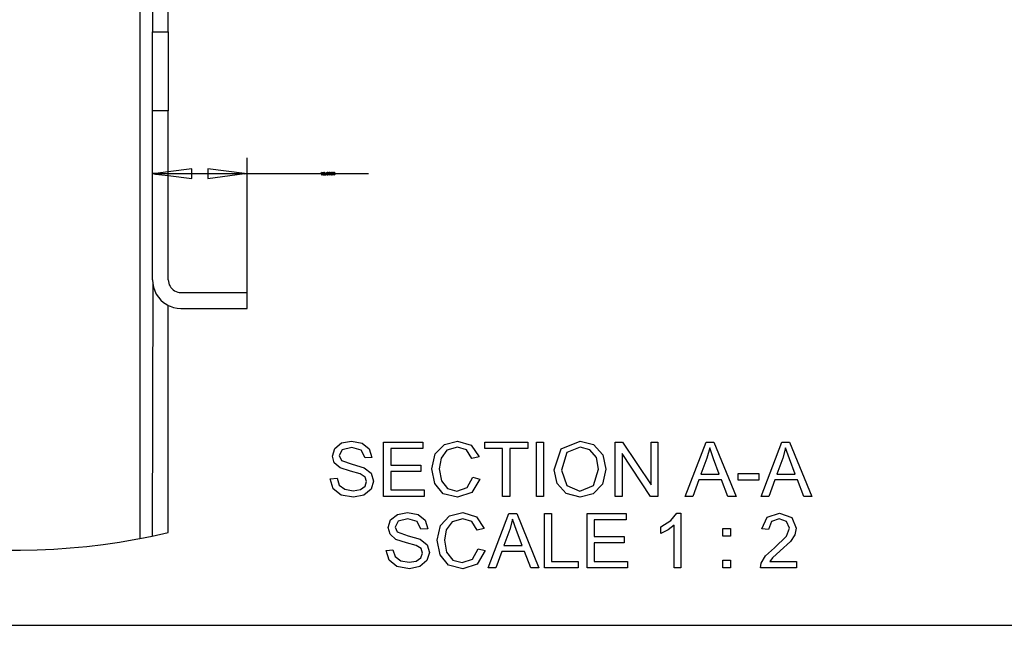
# Model space of a CAD drawing. Extents: x -1077 to 53, y -1488 to -1083.
# Tile 4 of 45: x -968 to -906, y -1424 to -1386. Entities that reach past the tile are written whole.
import ezdxf

# ---------------------------------------------------------------- set-up
doc = ezdxf.new("R2010")
doc.units = 0
doc.layers.add('Layer0', color=7, linetype='Continuous', true_color=0xffffff)
doc.layers.add('MTEXT', color=7, linetype='Continuous', true_color=0xffffff)

msp = doc.modelspace()

# ---------------------------------------------------------------- linework, layer by layer
at = {"layer": 'Layer0'}
for p, q in [((-960.88, -1384.946), (-960.88, -1418.57)), ((-960.08, -1384.946), (-960.08, -1386.496)), ((-959.08, -1386.496), (-959.08, -1384.946)), ((-960.08, -1391.496), (-960.08, -1386.496)), ((-960.08, -1386.496), (-959.08, -1386.496)), ((-959.08, -1386.496), (-959.08, -1391.496)), ((-959.08, -1391.496), (-960.08, -1391.496)), ((-960.08, -1391.559), (-960.08, -1391.496)), ((-960.08, -1395.468), (-960.08, -1391.559)), ((-959.08, -1395.344), (-959.08, -1391.496)), ((-954.08, -1395.288), (-954.08, -1394.468)), ((-959.08, -1395.344), (-959.9, -1395.468)), ((-957.58, -1395.158), (-959.08, -1395.344)), ((-959.08, -1395.468), (-959.08, -1395.344)), ((-957.58, -1395.468), (-957.58, -1395.158)), ((-956.58, -1395.158), (-956.58, -1395.468)), ((-954.26, -1395.468), (-956.58, -1395.158)), ((-954.08, -1395.468), (-954.08, -1395.288)), ((-960.08, -1395.468), (-959.9, -1395.438)), ((-960.08, -1395.468), (-959.9, -1395.498)), ((-959.9, -1395.468), (-960.08, -1395.468)), ((-960.08, -1395.648), (-960.08, -1395.468)), ((-960.08, -1402.196), (-960.08, -1395.648)), ((-959.9, -1395.438), (-959.9, -1395.468)), ((-959.9, -1395.468), (-959.08, -1395.468)), ((-959.9, -1395.468), (-959.9, -1395.498)), ((-959.9, -1395.498), (-959.08, -1395.592)), ((-959.08, -1395.468), (-957.58, -1395.468)), ((-959.08, -1395.592), (-959.08, -1395.468)), ((-959.08, -1402.196), (-959.08, -1395.592)), ((-959.08, -1395.592), (-957.58, -1395.778)), ((-957.58, -1395.778), (-957.58, -1395.468)), ((-957.58, -1395.468), (-956.58, -1395.468)), ((-956.58, -1395.468), (-956.58, -1395.778)), ((-956.58, -1395.468), (-954.26, -1395.468)), ((-956.58, -1395.778), (-954.26, -1395.468)), ((-954.26, -1395.438), (-954.08, -1395.468)), ((-954.26, -1395.468), (-954.26, -1395.438)), ((-954.26, -1395.498), (-954.26, -1395.468)), ((-954.08, -1395.468), (-954.26, -1395.498)), ((-954.26, -1395.468), (-954.08, -1395.468)), ((-954.08, -1395.468), (-946.401, -1395.468)), ((-954.08, -1402.934), (-954.08, -1395.468)), ((-960.08, -1402.196), (-960.065, -1402.431)), ((-959.08, -1402.196), (-959.073, -1402.301)), ((-960.065, -1402.431), (-960.104, -1418.416)), ((-960.065, -1402.431), (-960.019, -1402.662)), ((-960.019, -1402.662), (-959.943, -1402.885)), ((-959.073, -1402.301), (-959.053, -1402.403)), ((-959.053, -1402.403), (-959.019, -1402.502)), ((-959.019, -1402.502), (-958.973, -1402.596)), ((-958.973, -1402.596), (-958.915, -1402.683)), ((-958.915, -1402.683), (-958.846, -1402.762)), ((-958.846, -1402.762), (-958.767, -1402.831)), ((-958.767, -1402.831), (-958.68, -1402.889)), ((-959.943, -1402.885), (-959.839, -1403.096)), ((-959.839, -1403.096), (-959.708, -1403.292)), ((-959.708, -1403.292), (-959.553, -1403.469)), ((-958.68, -1402.889), (-958.586, -1402.935)), ((-958.586, -1402.935), (-958.487, -1402.969)), ((-958.487, -1402.969), (-958.384, -1402.989)), ((-958.384, -1402.989), (-958.28, -1402.996)), ((-958.28, -1402.996), (-954.08, -1402.996)), ((-954.08, -1402.996), (-954.08, -1402.934)), ((-954.08, -1403.996), (-954.08, -1402.996)), ((-959.553, -1403.469), (-959.376, -1403.624)), ((-959.376, -1403.624), (-959.18, -1403.755)), ((-959.18, -1403.755), (-959.08, -1403.809)), ((-959.08, -1418.19), (-959.08, -1403.809)), ((-959.08, -1403.809), (-958.969, -1403.859)), ((-958.969, -1403.859), (-958.746, -1403.935)), ((-958.746, -1403.935), (-958.515, -1403.981)), ((-958.515, -1403.981), (-958.28, -1403.996)), ((-958.28, -1403.996), (-954.08, -1403.996)), ((-960.88, -1418.57), (-960.104, -1418.416)), ((-960.104, -1418.416), (-959.08, -1418.19)), ((-964.248, -1419.066), (-963.206, -1418.942)), ((-963.206, -1418.942), (-962.168, -1418.792)), ((-962.168, -1418.792), (-961.134, -1418.617)), ((-961.134, -1418.617), (-960.88, -1418.57)), ((-969.484, -1419.302), (-968.435, -1419.306)), ((-968.435, -1419.306), (-967.386, -1419.285)), ((-967.386, -1419.285), (-966.339, -1419.238)), ((-966.339, -1419.238), (-965.292, -1419.164)), ((-965.292, -1419.164), (-964.248, -1419.066)), ((-1019.56, -1424.064), (-809.56, -1424.064))]:
    msp.add_line(p, q, dxfattribs=at)
at = {"layer": 'MTEXT'}
for p, q in [((-949.388, -1395.422), (-949.356, -1395.401)), ((-949.388, -1395.443), (-949.388, -1395.422)), ((-949.365, -1395.432), (-949.388, -1395.443)), ((-949.345, -1395.417), (-949.365, -1395.432)), ((-949.356, -1395.401), (-949.337, -1395.378)), ((-949.345, -1395.555), (-949.345, -1395.417)), ((-949.323, -1395.555), (-949.345, -1395.555)), ((-949.337, -1395.378), (-949.323, -1395.378)), ((-949.323, -1395.378), (-949.323, -1395.555)), ((-949.27, -1395.555), (-949.267, -1395.54)), ((-949.153, -1395.555), (-949.27, -1395.555)), ((-949.267, -1395.54), (-949.253, -1395.517)), ((-949.266, -1395.429), (-949.249, -1395.391)), ((-949.244, -1395.431), (-949.266, -1395.429)), ((-949.253, -1395.517), (-949.225, -1395.49)), ((-949.249, -1395.391), (-949.208, -1395.378)), ((-949.234, -1395.405), (-949.244, -1395.431)), ((-949.231, -1395.523), (-949.24, -1395.534)), ((-949.24, -1395.534), (-949.153, -1395.534)), ((-949.209, -1395.396), (-949.234, -1395.405)), ((-949.206, -1395.5), (-949.231, -1395.523)), ((-949.225, -1395.49), (-949.186, -1395.452)), ((-949.185, -1395.404), (-949.209, -1395.396)), ((-949.208, -1395.378), (-949.168, -1395.392)), ((-949.172, -1395.469), (-949.206, -1395.5)), ((-949.186, -1395.452), (-949.176, -1395.426)), ((-949.176, -1395.426), (-949.185, -1395.404)), ((-949.158, -1395.448), (-949.172, -1395.469)), ((-949.168, -1395.392), (-949.153, -1395.427)), ((-949.153, -1395.427), (-949.158, -1395.448)), ((-949.153, -1395.534), (-949.153, -1395.555)), ((-949.118, -1395.555), (-949.118, -1395.531)), ((-949.118, -1395.531), (-949.093, -1395.531)), ((-949.093, -1395.555), (-949.118, -1395.555)), ((-949.093, -1395.531), (-949.093, -1395.555)), ((-949.061, -1395.468), (-949.055, -1395.417)), ((-949.044, -1395.54), (-949.061, -1395.468)), ((-949.055, -1395.417), (-949.035, -1395.388)), ((-949.003, -1395.558), (-949.044, -1395.54)), ((-949.027, -1395.408), (-949.039, -1395.468)), ((-949.039, -1395.468), (-949.028, -1395.526)), ((-949.035, -1395.388), (-949.003, -1395.378)), ((-949.028, -1395.526), (-949.003, -1395.54)), ((-949.004, -1395.396), (-949.027, -1395.408)), ((-948.978, -1395.41), (-949.004, -1395.396)), ((-949.003, -1395.378), (-948.978, -1395.383)), ((-949.003, -1395.54), (-948.978, -1395.526)), ((-948.971, -1395.548), (-949.003, -1395.558)), ((-948.978, -1395.383), (-948.961, -1395.4)), ((-948.968, -1395.468), (-948.978, -1395.41)), ((-948.978, -1395.526), (-948.968, -1395.468)), ((-948.952, -1395.518), (-948.971, -1395.548)), ((-948.961, -1395.4), (-948.95, -1395.426)), ((-948.946, -1395.468), (-948.952, -1395.518)), ((-948.95, -1395.426), (-948.946, -1395.468)), ((-948.924, -1395.468), (-948.917, -1395.417)), ((-948.906, -1395.54), (-948.924, -1395.468)), ((-948.917, -1395.417), (-948.898, -1395.388)), ((-948.866, -1395.558), (-948.906, -1395.54)), ((-948.89, -1395.408), (-948.901, -1395.468)), ((-948.901, -1395.468), (-948.891, -1395.526)), ((-948.898, -1395.388), (-948.866, -1395.378)), ((-948.891, -1395.526), (-948.866, -1395.54)), ((-948.866, -1395.396), (-948.89, -1395.408)), ((-948.866, -1395.378), (-948.841, -1395.383)), ((-948.841, -1395.41), (-948.866, -1395.396)), ((-948.866, -1395.54), (-948.841, -1395.526)), ((-948.834, -1395.548), (-948.866, -1395.558)), ((-948.841, -1395.383), (-948.823, -1395.4)), ((-948.83, -1395.468), (-948.841, -1395.41)), ((-948.841, -1395.526), (-948.83, -1395.468)), ((-948.815, -1395.518), (-948.834, -1395.548)), ((-948.823, -1395.4), (-948.812, -1395.426)), ((-948.808, -1395.468), (-948.815, -1395.518)), ((-948.812, -1395.426), (-948.808, -1395.468)), ((-948.786, -1395.468), (-948.78, -1395.417)), ((-948.769, -1395.54), (-948.786, -1395.468)), ((-948.78, -1395.417), (-948.76, -1395.388)), ((-948.728, -1395.558), (-948.769, -1395.54)), ((-948.752, -1395.408), (-948.764, -1395.468)), ((-948.764, -1395.468), (-948.753, -1395.526)), ((-948.76, -1395.388), (-948.728, -1395.378)), ((-948.753, -1395.526), (-948.728, -1395.54)), ((-948.729, -1395.396), (-948.752, -1395.408)), ((-948.703, -1395.41), (-948.729, -1395.396)), ((-948.728, -1395.378), (-948.703, -1395.383)), ((-948.728, -1395.54), (-948.703, -1395.526)), ((-948.696, -1395.548), (-948.728, -1395.558)), ((-948.703, -1395.383), (-948.686, -1395.4)), ((-948.693, -1395.468), (-948.703, -1395.41)), ((-948.703, -1395.526), (-948.693, -1395.468)), ((-948.677, -1395.518), (-948.696, -1395.548)), ((-948.686, -1395.4), (-948.675, -1395.426)), ((-948.671, -1395.468), (-948.677, -1395.518)), ((-948.675, -1395.426), (-948.671, -1395.468)), ((-948.649, -1395.468), (-948.642, -1395.417)), ((-948.631, -1395.54), (-948.649, -1395.468)), ((-948.642, -1395.417), (-948.623, -1395.388)), ((-948.591, -1395.558), (-948.631, -1395.54)), ((-948.615, -1395.408), (-948.626, -1395.468)), ((-948.626, -1395.468), (-948.616, -1395.526)), ((-948.623, -1395.388), (-948.591, -1395.378)), ((-948.616, -1395.526), (-948.591, -1395.54)), ((-948.591, -1395.396), (-948.615, -1395.408)), ((-948.591, -1395.378), (-948.566, -1395.383)), ((-948.566, -1395.41), (-948.591, -1395.396)), ((-948.591, -1395.54), (-948.566, -1395.526)), ((-948.559, -1395.548), (-948.591, -1395.558)), ((-948.566, -1395.383), (-948.548, -1395.4)), ((-948.555, -1395.468), (-948.566, -1395.41)), ((-948.566, -1395.526), (-948.555, -1395.468)), ((-948.54, -1395.518), (-948.559, -1395.548)), ((-948.548, -1395.4), (-948.537, -1395.426)), ((-948.533, -1395.468), (-948.54, -1395.518)), ((-948.537, -1395.426), (-948.533, -1395.468)), ((-948.538, -1412.863), (-948.106, -1412.519)), ((-948.106, -1412.519), (-947.475, -1412.401)), ((-947.456, -1412.803), (-948.058, -1412.954)), ((-947.475, -1412.401), (-946.8, -1412.525)), ((-946.856, -1412.969), (-947.456, -1412.803)), ((-946.8, -1412.525), (-946.35, -1412.887)), ((-945.447, -1415.901), (-945.447, -1412.46)), ((-945.447, -1412.46), (-942.958, -1412.46)), ((-942.958, -1412.46), (-942.958, -1412.866)), ((-942.175, -1413.217), (-941.591, -1412.609)), ((-941.591, -1412.609), (-940.756, -1412.401)), ((-940.766, -1412.791), (-941.429, -1412.981)), ((-940.193, -1412.962), (-940.766, -1412.791)), ((-940.756, -1412.401), (-939.888, -1412.664)), ((-939.888, -1412.664), (-939.397, -1413.404)), ((-939.036, -1412.866), (-939.036, -1412.46)), ((-939.036, -1412.46), (-936.308, -1412.46)), ((-936.308, -1412.46), (-936.308, -1412.866)), ((-935.763, -1415.901), (-935.763, -1412.46)), ((-935.763, -1412.46), (-935.308, -1412.46)), ((-935.308, -1412.46), (-935.308, -1415.901)), ((-934.184, -1412.884), (-932.996, -1412.399)), ((-932.994, -1412.791), (-933.826, -1413.123)), ((-932.996, -1412.399), (-932.137, -1412.627)), ((-932.38, -1412.964), (-932.994, -1412.791)), ((-932.137, -1412.627), (-931.553, -1413.262)), ((-930.771, -1415.901), (-930.771, -1412.46)), ((-930.771, -1412.46), (-930.303, -1412.46)), ((-930.303, -1412.46), (-928.496, -1415.162)), ((-928.496, -1415.162), (-928.496, -1412.46)), ((-928.496, -1412.46), (-928.059, -1412.46)), ((-928.059, -1412.46), (-928.059, -1415.901)), ((-926.336, -1415.901), (-925.015, -1412.46)), ((-925.015, -1412.46), (-924.524, -1412.46)), ((-924.524, -1412.46), (-923.116, -1415.901)), ((-921.529, -1415.901), (-920.207, -1412.46)), ((-920.207, -1412.46), (-919.717, -1412.46)), ((-919.717, -1412.46), (-918.308, -1415.901)), ((-948.686, -1413.35), (-948.538, -1412.863)), ((-948.565, -1413.778), (-948.686, -1413.35)), ((-948.058, -1412.954), (-948.247, -1413.319)), ((-948.247, -1413.319), (-948.113, -1413.624)), ((-946.618, -1413.462), (-946.856, -1412.969)), ((-946.181, -1413.43), (-946.618, -1413.462)), ((-946.35, -1412.887), (-946.181, -1413.43)), ((-942.958, -1412.866), (-944.991, -1412.866)), ((-944.991, -1412.866), (-944.991, -1413.92)), ((-942.381, -1414.155), (-942.175, -1413.217)), ((-941.429, -1412.981), (-941.803, -1413.492)), ((-939.846, -1413.509), (-940.193, -1412.962)), ((-939.397, -1413.404), (-939.846, -1413.509)), ((-937.902, -1412.866), (-939.036, -1412.866)), ((-937.902, -1415.901), (-937.902, -1412.866)), ((-936.308, -1412.866), (-937.447, -1412.866)), ((-937.447, -1412.866), (-937.447, -1415.901)), ((-934.644, -1414.225), (-934.184, -1412.884)), ((-933.826, -1413.123), (-934.174, -1414.232)), ((-931.964, -1413.45), (-932.38, -1412.964)), ((-931.553, -1413.262), (-931.353, -1414.185)), ((-928.526, -1415.901), (-930.334, -1413.197)), ((-930.334, -1413.197), (-930.334, -1415.901)), ((-924.78, -1412.822), (-924.965, -1413.479)), ((-924.536, -1413.535), (-924.78, -1412.822)), ((-919.972, -1412.822), (-920.158, -1413.479)), ((-919.728, -1413.535), (-919.972, -1412.822)), ((-948.198, -1414.099), (-948.565, -1413.778)), ((-948.113, -1413.624), (-947.427, -1413.87)), ((-947.427, -1413.87), (-946.665, -1414.089)), ((-944.991, -1413.92), (-943.087, -1413.92)), ((-943.087, -1413.92), (-943.087, -1414.324)), ((-941.803, -1413.492), (-941.911, -1414.153)), ((-931.822, -1414.183), (-931.964, -1413.45)), ((-924.965, -1413.479), (-925.343, -1414.488)), ((-924.177, -1414.488), (-924.536, -1413.535)), ((-920.158, -1413.479), (-920.536, -1414.488)), ((-919.369, -1414.488), (-919.728, -1413.535)), ((-947.533, -1414.313), (-948.198, -1414.099)), ((-946.921, -1414.481), (-947.533, -1414.313)), ((-946.611, -1414.684), (-946.921, -1414.481)), ((-946.665, -1414.089), (-946.221, -1414.44)), ((-946.517, -1414.967), (-946.611, -1414.684)), ((-946.221, -1414.44), (-946.078, -1414.93)), ((-943.087, -1414.324), (-944.991, -1414.324)), ((-944.991, -1414.324), (-944.991, -1415.495)), ((-942.199, -1415.077), (-942.381, -1414.155)), ((-941.911, -1414.153), (-941.783, -1414.919)), ((-934.447, -1415.084), (-934.644, -1414.225)), ((-934.174, -1414.232), (-933.84, -1415.212)), ((-932.154, -1415.209), (-931.822, -1414.183)), ((-931.353, -1414.185), (-931.564, -1415.122)), ((-925.343, -1414.488), (-924.177, -1414.488)), ((-922.97, -1414.869), (-922.97, -1414.444)), ((-922.97, -1414.444), (-921.672, -1414.444)), ((-921.672, -1414.444), (-921.672, -1414.869)), ((-920.536, -1414.488), (-919.369, -1414.488)), ((-948.817, -1414.796), (-948.388, -1414.758)), ((-948.628, -1415.414), (-948.817, -1414.796)), ((-948.388, -1414.758), (-948.246, -1415.182)), ((-948.246, -1415.182), (-947.9, -1415.45)), ((-946.911, -1415.474), (-946.614, -1415.262)), ((-946.614, -1415.262), (-946.517, -1414.967)), ((-946.078, -1414.93), (-946.235, -1415.447)), ((-941.668, -1415.734), (-942.199, -1415.077)), ((-941.783, -1414.919), (-941.386, -1415.408)), ((-940.153, -1415.35), (-939.794, -1414.695)), ((-939.339, -1414.81), (-939.854, -1415.665)), ((-939.794, -1414.695), (-939.339, -1414.81)), ((-933.867, -1415.725), (-934.447, -1415.084)), ((-933.84, -1415.212), (-933.001, -1415.57)), ((-933.001, -1415.57), (-932.154, -1415.209)), ((-931.564, -1415.122), (-932.163, -1415.748)), ((-925.475, -1414.859), (-925.853, -1415.901)), ((-924.036, -1414.859), (-925.475, -1414.859)), ((-923.634, -1415.901), (-924.036, -1414.859)), ((-921.672, -1414.869), (-922.97, -1414.869)), ((-920.667, -1414.859), (-921.045, -1415.901)), ((-919.228, -1414.859), (-920.667, -1414.859)), ((-918.827, -1415.901), (-919.228, -1414.859)), ((-948.133, -1415.824), (-948.628, -1415.414)), ((-947.35, -1415.96), (-948.133, -1415.824)), ((-947.9, -1415.45), (-947.371, -1415.552)), ((-947.371, -1415.552), (-946.911, -1415.474)), ((-946.687, -1415.825), (-947.35, -1415.96)), ((-946.235, -1415.447), (-946.687, -1415.825)), ((-942.878, -1415.901), (-945.447, -1415.901)), ((-944.991, -1415.495), (-942.878, -1415.495)), ((-942.878, -1415.495), (-942.878, -1415.901)), ((-940.763, -1415.96), (-941.668, -1415.734)), ((-941.386, -1415.408), (-940.801, -1415.57)), ((-940.801, -1415.57), (-940.153, -1415.35)), ((-939.854, -1415.665), (-940.763, -1415.96)), ((-937.447, -1415.901), (-937.902, -1415.901)), ((-935.308, -1415.901), (-935.763, -1415.901)), ((-932.998, -1415.96), (-933.867, -1415.725)), ((-932.163, -1415.748), (-932.998, -1415.96)), ((-930.334, -1415.901), (-930.771, -1415.901)), ((-928.059, -1415.901), (-928.526, -1415.901)), ((-925.853, -1415.901), (-926.336, -1415.901)), ((-923.116, -1415.901), (-923.634, -1415.901)), ((-921.045, -1415.901), (-921.529, -1415.901)), ((-918.308, -1415.901), (-918.827, -1415.901)), ((-944.998, -1417.386), (-944.566, -1417.042)), ((-944.566, -1417.042), (-943.935, -1416.925)), ((-943.935, -1416.925), (-943.26, -1417.048)), ((-943.26, -1417.048), (-942.81, -1417.411)), ((-941.842, -1417.74), (-941.257, -1417.132)), ((-941.257, -1417.132), (-940.423, -1416.925)), ((-940.423, -1416.925), (-939.554, -1417.188)), ((-938.822, -1420.425), (-937.5, -1416.983)), ((-937.5, -1416.983), (-937.01, -1416.983)), ((-937.01, -1416.983), (-935.601, -1420.425)), ((-935.256, -1420.425), (-935.256, -1416.983)), ((-935.256, -1416.983), (-934.801, -1416.983)), ((-934.801, -1416.983), (-934.801, -1420.019)), ((-932.554, -1420.425), (-932.554, -1416.983)), ((-932.554, -1416.983), (-930.066, -1416.983)), ((-930.066, -1416.983), (-930.066, -1417.39)), ((-927.249, -1417.429), (-926.873, -1416.969)), ((-926.873, -1416.969), (-926.601, -1416.969)), ((-926.601, -1416.969), (-926.601, -1420.425)), ((-921.15, -1417.224), (-920.369, -1416.969)), ((-920.369, -1416.969), (-919.585, -1417.244)), ((-945.146, -1417.873), (-944.998, -1417.386)), ((-944.518, -1417.478), (-944.707, -1417.843)), ((-943.916, -1417.326), (-944.518, -1417.478)), ((-943.316, -1417.493), (-943.916, -1417.326)), ((-943.078, -1417.986), (-943.316, -1417.493)), ((-942.81, -1417.411), (-942.641, -1417.953)), ((-942.047, -1418.678), (-941.842, -1417.74)), ((-941.095, -1417.505), (-941.47, -1418.015)), ((-940.432, -1417.314), (-941.095, -1417.505)), ((-939.859, -1417.486), (-940.432, -1417.314)), ((-939.512, -1418.033), (-939.859, -1417.486)), ((-939.554, -1417.188), (-939.064, -1417.927)), ((-937.266, -1417.345), (-937.451, -1418.002)), ((-937.021, -1418.059), (-937.266, -1417.345)), ((-930.066, -1417.39), (-932.099, -1417.39)), ((-932.099, -1417.39), (-932.099, -1418.444)), ((-927.869, -1417.833), (-927.249, -1417.429)), ((-927.024, -1417.732), (-927.424, -1418.023)), ((-927.024, -1420.425), (-927.024, -1417.732)), ((-921.486, -1417.965), (-921.15, -1417.224)), ((-920.866, -1417.502), (-921.052, -1418.009)), ((-920.378, -1417.319), (-920.866, -1417.502)), ((-919.91, -1417.492), (-920.378, -1417.319)), ((-919.73, -1417.915), (-919.91, -1417.492)), ((-919.585, -1417.244), (-919.296, -1417.925)), ((-945.025, -1418.301), (-945.146, -1417.873)), ((-944.658, -1418.622), (-945.025, -1418.301)), ((-944.707, -1417.843), (-944.573, -1418.148)), ((-944.573, -1418.148), (-943.886, -1418.393)), ((-943.886, -1418.393), (-943.125, -1418.613)), ((-942.641, -1417.953), (-943.078, -1417.986)), ((-941.47, -1418.015), (-941.578, -1418.676)), ((-939.064, -1417.927), (-939.512, -1418.033)), ((-937.451, -1418.002), (-937.829, -1419.012)), ((-936.662, -1419.012), (-937.021, -1418.059)), ((-927.869, -1418.242), (-927.869, -1417.833)), ((-927.424, -1418.023), (-927.869, -1418.242)), ((-923.949, -1418.413), (-923.949, -1417.932)), ((-923.949, -1417.932), (-923.467, -1417.932)), ((-923.467, -1418.413), (-923.949, -1418.413)), ((-923.467, -1417.932), (-923.467, -1418.413)), ((-921.052, -1418.009), (-921.486, -1417.965)), ((-920.686, -1419.152), (-919.927, -1418.424)), ((-919.927, -1418.424), (-919.73, -1417.915)), ((-919.381, -1418.331), (-919.661, -1418.751)), ((-919.296, -1417.925), (-919.381, -1418.331)), ((-943.993, -1418.837), (-944.658, -1418.622)), ((-943.381, -1419.005), (-943.993, -1418.837)), ((-943.071, -1419.208), (-943.381, -1419.005)), ((-943.125, -1418.613), (-942.681, -1418.963)), ((-942.681, -1418.963), (-942.538, -1419.453)), ((-941.865, -1419.601), (-942.047, -1418.678)), ((-941.578, -1418.676), (-941.45, -1419.442)), ((-937.829, -1419.012), (-936.662, -1419.012)), ((-932.099, -1418.444), (-930.195, -1418.444)), ((-930.195, -1418.847), (-932.099, -1418.847)), ((-932.099, -1418.847), (-932.099, -1420.019)), ((-930.195, -1418.444), (-930.195, -1418.847)), ((-919.661, -1418.751), (-920.312, -1419.357)), ((-945.277, -1419.319), (-944.848, -1419.282)), ((-945.088, -1419.938), (-945.277, -1419.319)), ((-944.848, -1419.282), (-944.706, -1419.705)), ((-943.074, -1419.785), (-942.977, -1419.49)), ((-942.977, -1419.49), (-943.071, -1419.208)), ((-942.538, -1419.453), (-942.695, -1419.971)), ((-941.335, -1420.257), (-941.865, -1419.601)), ((-941.45, -1419.442), (-941.052, -1419.932)), ((-939.82, -1419.873), (-939.46, -1419.218)), ((-939.005, -1419.333), (-939.52, -1420.189)), ((-939.46, -1419.218), (-939.005, -1419.333)), ((-937.96, -1419.382), (-938.338, -1420.425)), ((-936.521, -1419.382), (-937.96, -1419.382)), ((-936.12, -1420.425), (-936.521, -1419.382)), ((-921.517, -1420.131), (-921.239, -1419.674)), ((-921.239, -1419.674), (-920.686, -1419.152)), ((-920.312, -1419.357), (-920.801, -1419.79)), ((-944.593, -1420.347), (-945.088, -1419.938)), ((-944.706, -1419.705), (-944.359, -1419.973)), ((-944.359, -1419.973), (-943.831, -1420.075)), ((-943.831, -1420.075), (-943.371, -1419.998)), ((-943.371, -1419.998), (-943.074, -1419.785)), ((-942.695, -1419.971), (-943.147, -1420.348)), ((-940.43, -1420.483), (-941.335, -1420.257)), ((-941.052, -1419.932), (-940.467, -1420.094)), ((-940.467, -1420.094), (-939.82, -1419.873)), ((-939.52, -1420.189), (-940.43, -1420.483)), ((-934.801, -1420.019), (-933.106, -1420.019)), ((-933.106, -1420.019), (-933.106, -1420.425)), ((-932.099, -1420.019), (-929.986, -1420.019)), ((-929.986, -1420.019), (-929.986, -1420.425)), ((-923.949, -1420.425), (-923.949, -1419.944)), ((-923.949, -1419.944), (-923.467, -1419.944)), ((-923.467, -1419.944), (-923.467, -1420.425)), ((-921.566, -1420.425), (-921.517, -1420.131)), ((-920.801, -1419.79), (-920.979, -1420.019)), ((-920.979, -1420.019), (-919.291, -1420.019)), ((-919.291, -1420.019), (-919.291, -1420.425)), ((-943.81, -1420.483), (-944.593, -1420.347)), ((-943.147, -1420.348), (-943.81, -1420.483)), ((-938.338, -1420.425), (-938.822, -1420.425)), ((-935.601, -1420.425), (-936.12, -1420.425)), ((-933.106, -1420.425), (-935.256, -1420.425)), ((-929.986, -1420.425), (-932.554, -1420.425)), ((-926.601, -1420.425), (-927.024, -1420.425)), ((-923.467, -1420.425), (-923.949, -1420.425)), ((-919.291, -1420.425), (-921.566, -1420.425))]:
    msp.add_line(p, q, dxfattribs=at)

doc.saveas('drawing.dxf')
